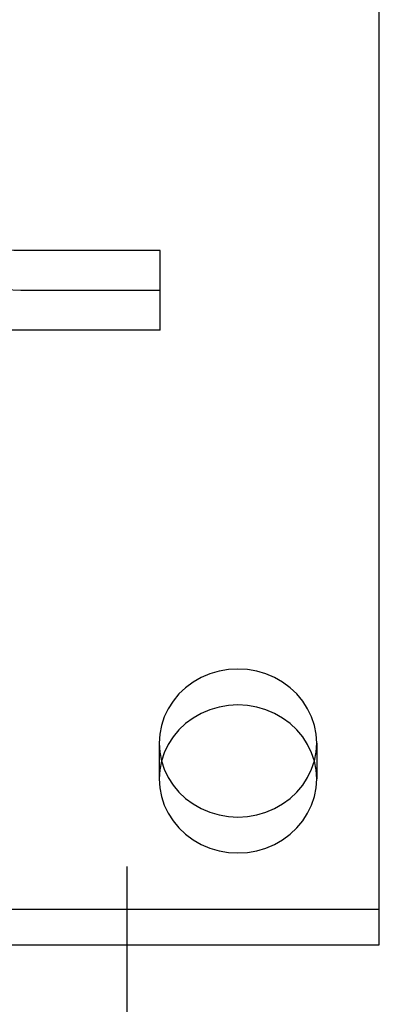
# Model space of a CAD drawing. Header units: inches. Extents: x 0 to 304, y 0 to 196.
# Tile 44 of 98: x 91.561 to 91.917, y 102.955 to 103.931. Entities that reach past the tile are written whole.
import ezdxf

# ---------------------------------------------------------------- set-up
doc = ezdxf.new("R2010")
doc.units = ezdxf.units.IN
doc.header["$LTSCALE"] = 16.696429
doc.header["$MEASUREMENT"] = 0
doc.linetypes.add('HIDDEN', pattern=[0.2, 0.1, -0.1])
doc.layers.add('DEFAULT_2', color=8, linetype='HIDDEN')

msp = doc.modelspace()

# ---------------------------------------------------------------- linework, layer by layer
at = {"layer": 'DEFAULT_2', "color": 8, "linetype": 'HIDDEN'}
for p, q in [((91.66699, 106.43097), (91.66699, 101.18097)), ((91.91699, 103.0139), (91.91699, 103.95359)), ((91.69999, 103.70197), (91.56199, 103.70197)), ((91.69999, 103.62297), (91.69999, 103.70197)), ((91.69999, 103.66247), (91.56199, 103.66247)), ((91.69999, 103.62297), (91.56199, 103.62297)), ((91.69899, 103.21392), (91.69899, 103.17835)), ((91.85499, 103.21392), (91.85499, 103.17835)), ((91.29199, 103.04947), (91.91699, 103.04947)), ((91.29199, 103.0139), (91.91699, 103.0139))]:
    msp.add_line(p, q, dxfattribs=at)
for points in [[(91.56199, 103.70197), (91.5552, 103.70209), (91.54859, 103.70242), (91.54223, 103.70297), (91.53627, 103.70369), (91.53084, 103.70457), (91.52604, 103.70553), (91.52195, 103.70653), (91.51861, 103.70751), (91.51603, 103.7084), (91.51418, 103.70915), (91.51299, 103.7097)], [(91.56199, 103.62297), (91.55137, 103.62317), (91.54074, 103.62379), (91.53022, 103.62482), (91.51977, 103.62631), (91.50924, 103.62834), (91.49915, 103.63088), (91.48975, 103.6339), (91.48122, 103.63735), (91.47377, 103.64111), (91.46719, 103.64523), (91.46138, 103.64974), (91.45635, 103.65463), (91.45213, 103.65982), (91.44867, 103.66529), (91.446, 103.67095), (91.44407, 103.67681), (91.44288, 103.6829), (91.44249, 103.68909)], [(91.56199, 103.66247), (91.54645, 103.66298), (91.5315, 103.66448), (91.51772, 103.66692), (91.50542, 103.67027), (91.49551, 103.67428), (91.48813, 103.67886), (91.48356, 103.68383), (91.48199, 103.68909)], [(91.85499, 103.21392), (91.8544, 103.22282), (91.85272, 103.23146), (91.84991, 103.23991), (91.84605, 103.24798), (91.84117, 103.25555), (91.83537, 103.26252), (91.82871, 103.26878), (91.8213, 103.27424), (91.81323, 103.27881), (91.80465, 103.28245), (91.79565, 103.28508), (91.78639, 103.28668), (91.77699, 103.28721), (91.76758, 103.28668), (91.75832, 103.28508), (91.74933, 103.28245), (91.74074, 103.27881), (91.73268, 103.27424), (91.72527, 103.26878), (91.7186, 103.26252), (91.7128, 103.25555), (91.70792, 103.24798), (91.70406, 103.23991), (91.70125, 103.23146), (91.69957, 103.22282), (91.69899, 103.21392)], [(91.85499, 103.17835), (91.8544, 103.18725), (91.85272, 103.19589), (91.84991, 103.20434), (91.84605, 103.21241), (91.84117, 103.21998), (91.83537, 103.22695), (91.82871, 103.23321), (91.8213, 103.23867), (91.81323, 103.24324), (91.80465, 103.24688), (91.79565, 103.24951), (91.78639, 103.25111), (91.77699, 103.25164), (91.76758, 103.25111), (91.75832, 103.24951), (91.74933, 103.24688), (91.74074, 103.24324), (91.73268, 103.23867), (91.72527, 103.23321), (91.7186, 103.22695), (91.7128, 103.21998), (91.70792, 103.21241), (91.70406, 103.20434), (91.70125, 103.19589), (91.69957, 103.18725), (91.69899, 103.17835)], [(91.69899, 103.21392), (91.69957, 103.20502), (91.70125, 103.19638), (91.70406, 103.18793), (91.70792, 103.17986), (91.7128, 103.17228), (91.7186, 103.16531), (91.72527, 103.15906), (91.73268, 103.1536), (91.74074, 103.14902), (91.74933, 103.14539), (91.75832, 103.14276), (91.76758, 103.14116), (91.77699, 103.14063), (91.78639, 103.14116), (91.79565, 103.14276), (91.80465, 103.14539), (91.81323, 103.14902), (91.8213, 103.1536), (91.82871, 103.15906), (91.83537, 103.16531), (91.84117, 103.17228), (91.84605, 103.17986), (91.84991, 103.18793), (91.85272, 103.19638), (91.8544, 103.20502), (91.85499, 103.21392)], [(91.69899, 103.17835), (91.69957, 103.16945), (91.70125, 103.16081), (91.70406, 103.15236), (91.70792, 103.14429), (91.7128, 103.13671), (91.7186, 103.12974), (91.72527, 103.12349), (91.73268, 103.11803), (91.74074, 103.11345), (91.74933, 103.10982), (91.75832, 103.10719), (91.76758, 103.10559), (91.77699, 103.10506), (91.78639, 103.10559), (91.79565, 103.10719), (91.80465, 103.10982), (91.81323, 103.11345), (91.8213, 103.11803), (91.82871, 103.12349), (91.83537, 103.12974), (91.84117, 103.13671), (91.84605, 103.14429), (91.84991, 103.15236), (91.85272, 103.16081), (91.8544, 103.16945), (91.85499, 103.17835)]]:
    msp.add_lwpolyline(points, dxfattribs=at)

doc.saveas('drawing.dxf')
